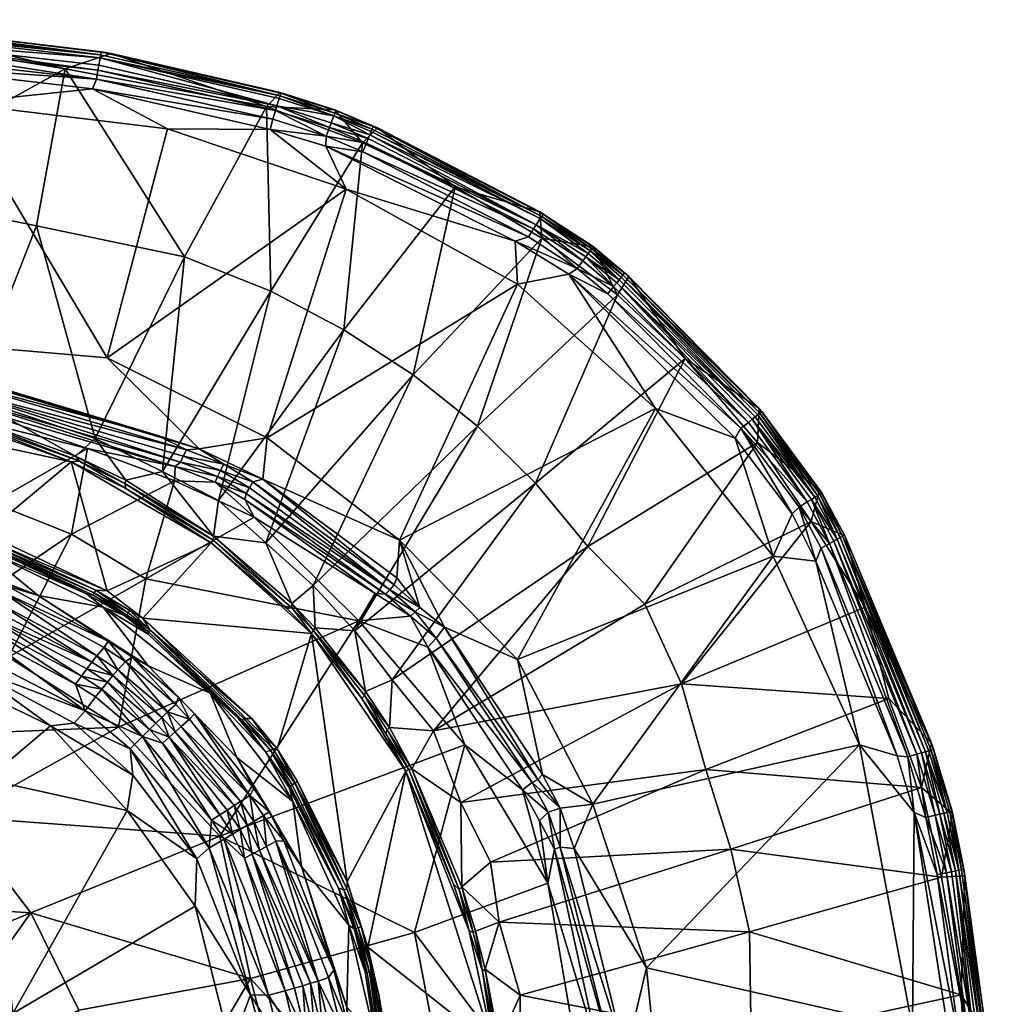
# Model space of a CAD drawing. Header units: centimetres. Extents: x 2653.7 to 2713.8, y -2167.7 to -2127.6.
# Tile 42 of 42: x 2700.5 to 2713.8, y -2141.1 to -2127.7. Entities that reach past the tile are written whole.
import ezdxf

# ---------------------------------------------------------------- set-up
doc = ezdxf.new("R2010")
doc.units = ezdxf.units.CM
doc.layers.get('0').update_dxf_attribs({"true_color": 0x5890e1})

msp = doc.modelspace()

# ---------------------------------------------------------------- meshes
at = {"color": 213, "true_color": 0xe158c7}
mesh = msp.add_polyface(dxfattribs=at)
corners = [(2699.604, -2128.854, -71.387), (2697.565, -2131.959, -72.297), (2701.668, -2132.313, -72.208), (2701.72, -2128.177, -71.825), (2701.098, -2128.386, -72.673), (2698.705, -2127.813, -71.817), (2698.571, -2127.81, -71.681), (2698.568, -2127.854, -71.554), (2701.578, -2128.199, -71.559), (2702.716, -2130.941, -77.742), (2701.505, -2133.405, -82.711), (2700.706, -2130.52, -78.072), (2699.795, -2132.842, -82.785), (2701.521, -2128.529, -71.294), (2701.542, -2128.404, -71.342), (2698.554, -2128.064, -71.342), (2699.484, -2132.705, -72.529), (2698.205, -2132.492, -72.534), (2698.193, -2132.591, -72.626), (2698.18, -2130.001, -77.709), (2697.935, -2127.868, -72.155), (2697.192, -2127.728, -71.679), (2697.653, -2132.51, -82.978), (2698.545, -2128.19, -71.296), (2701.586, -2128.157, -71.688), (2699.365, -2132.466, -72.397), (2702.343, -2133.359, -72.408), (2698.219, -2132.381, -72.456), (2698.601, -2132.811, -83.285), (2697.453, -2132.63, -83.286), (2699.466, -2132.801, -72.615), (2698.565, -2127.894, -71.487), (2698.558, -2127.998, -71.383), (2701.572, -2128.238, -71.491), (2697.186, -2127.861, -71.43), (2701.554, -2128.339, -71.384), (2698.648, -2128.327, -71.284), (2696.29, -2128.207, -71.285), (2702.484, -2129.2, -71.356), (2702.917, -2133.548, -72.406), (2699.505, -2132.599, -72.456), (2697.275, -2127.72, -71.808), (2701.467, -2128.657, -71.281), (2697.181, -2127.983, -71.341), (2697.176, -2128.11, -71.296), (2697.188, -2127.813, -71.486)]
mesh.append_faces([[corners[k] for k in face] for face in [(0, 1, 2), (3, 4, 5), (6, 7, 8), (9, 10, 11), (11, 10, 12), (13, 14, 15), (16, 17, 18), (19, 11, 12), (4, 19, 20), (7, 6, 21), (19, 12, 22), (15, 23, 13), (8, 24, 6), (1, 25, 26), (1, 27, 25), (12, 28, 22), (4, 9, 11), (4, 11, 19), (29, 22, 28), (18, 30, 16), (5, 4, 20), (31, 32, 33), (34, 32, 31), (35, 33, 32), (0, 36, 37), (0, 2, 38), (1, 39, 2), (13, 23, 36), (17, 16, 40), (5, 20, 41), (24, 3, 5), (0, 38, 42), (6, 5, 41), (5, 6, 24), (36, 42, 13), (42, 36, 0), (40, 27, 17), (43, 15, 32), (32, 15, 14), (44, 23, 15), (31, 33, 8), (45, 31, 7), (8, 7, 31), (14, 35, 32), (40, 25, 27)]], dxfattribs={"color": 213})
mesh = msp.add_polyface(dxfattribs=at)
corners = [(2701.521, -2128.529, -71.294), (2703.913, -2129.073, -71.292), (2703.951, -2128.952, -71.342), (2703.83, -2128.898, -72.427), (2701.098, -2128.386, -72.673), (2701.72, -2128.177, -71.825), (2701.542, -2128.404, -71.342), (2704.025, -2128.717, -71.695), (2704.014, -2128.708, -71.825), (2704.755, -2128.945, -71.835), (2701.572, -2128.238, -71.491), (2703.971, -2128.889, -71.385), (2704.001, -2128.792, -71.495), (2701.586, -2128.157, -71.688), (2701.578, -2128.199, -71.559), (2704.013, -2128.755, -71.564), (2704.755, -2128.989, -71.566), (2704.768, -2128.952, -71.697), (2704.742, -2129.025, -71.496), (2705.277, -2129.169, -71.699), (2701.554, -2128.339, -71.384), (2704.707, -2129.12, -71.386), (2704.641, -2129.302, -71.292), (2704.684, -2129.182, -71.342), (2701.467, -2128.657, -71.281), (2703.879, -2129.21, -71.278), (2705.134, -2129.391, -72.519), (2705.337, -2129.19, -71.837), (2705.23, -2129.283, -71.438), (2705.262, -2129.205, -71.568), (2705.185, -2129.395, -71.342), (2705.21, -2129.334, -71.387), (2702.484, -2129.2, -71.356), (2705.248, -2129.24, -71.498)]
mesh.append_faces([[corners[k] for k in face] for face in [(0, 1, 2), (3, 4, 5), (2, 6, 0), (7, 8, 5), (9, 8, 7), (10, 11, 12), (13, 14, 15), (16, 17, 7), (12, 11, 18), (19, 17, 16), (11, 10, 20), (21, 18, 11), (22, 23, 2), (24, 25, 1), (3, 9, 26), (9, 27, 26), (28, 18, 21), (16, 29, 19), (1, 0, 24), (15, 7, 13), (7, 15, 16), (30, 23, 22), (21, 31, 28), (5, 13, 7), (17, 19, 27), (32, 25, 24), (7, 17, 9), (27, 9, 17), (3, 8, 9), (3, 5, 8), (6, 2, 11), (11, 2, 23), (18, 16, 15), (29, 16, 18), (22, 1, 25), (2, 1, 22), (15, 14, 10), (18, 33, 29), (15, 12, 18), (10, 12, 15), (23, 30, 31), (23, 21, 11), (31, 21, 23), (11, 20, 6), (18, 28, 33)]], dxfattribs={"color": 213})
mesh = msp.add_polyface(dxfattribs=at)
corners = [(2702.417, -2133.854, -82.715), (2703.886, -2131.406, -77.751), (2703.176, -2134.247, -82.607), (2701.668, -2132.313, -72.208), (2704.912, -2130.021, -71.368), (2702.484, -2129.2, -71.356), (2703.84, -2133.395, -72.273), (2705.636, -2134.788, -72.31), (2707.237, -2131.309, -71.379), (2701.098, -2128.386, -72.673), (2703.83, -2128.898, -72.427), (2702.716, -2130.941, -77.742), (2705.134, -2129.391, -72.519), (2704.881, -2131.929, -77.758), (2706.389, -2129.988, -72.525), (2702.742, -2133.559, -72.457), (2703.25, -2133.755, -72.458), (2702.917, -2133.548, -72.406), (2703.821, -2134.821, -82.72), (2705.819, -2132.54, -77.766), (2705.337, -2129.19, -71.837), (2701.505, -2133.405, -82.711), (2703.205, -2133.84, -72.514), (2703.597, -2134.077, -72.513), (2703.645, -2133.994, -72.458), (2702.7, -2133.647, -72.516), (2703.661, -2134.474, -72.809), (2703.131, -2134.001, -72.663), (2702.58, -2133.98, -72.923), (2703.778, -2133.957, -72.412), (2703.536, -2134.236, -72.652), (2702.589, -2133.786, -72.671), (2703.164, -2133.92, -72.582), (2702.662, -2133.729, -72.586), (2701.918, -2133.971, -83.291), (2703.108, -2134.731, -83.292), (2707.204, -2130.727, -71.275), (2704.634, -2129.438, -71.276), (2703.879, -2129.21, -71.278), (2703.553, -2134.153, -72.578), (2704.641, -2129.302, -71.292), (2705.137, -2129.512, -71.292), (2705.185, -2129.395, -71.342), (2702.343, -2133.359, -72.408)]
mesh.append_faces([[corners[k] for k in face] for face in [(0, 1, 2), (3, 4, 5), (6, 7, 8), (9, 10, 11), (6, 8, 4), (1, 12, 13), (2, 1, 13), (10, 12, 1), (12, 14, 13), (0, 11, 1), (11, 10, 1), (15, 16, 17), (3, 6, 4), (18, 13, 19), (20, 14, 12), (0, 21, 11), (22, 23, 24), (25, 22, 16), (17, 6, 3), (2, 13, 18), (26, 27, 28), (29, 17, 16), (26, 30, 27), (27, 31, 28), (32, 33, 31), (34, 0, 35), (36, 37, 4), (4, 38, 5), (39, 32, 27), (31, 27, 32), (22, 25, 33), (24, 16, 22), (16, 24, 29), (27, 30, 39), (40, 41, 42), (41, 40, 37), (17, 43, 15), (33, 32, 22), (23, 22, 32), (29, 7, 6), (17, 29, 6), (4, 37, 38), (38, 37, 40), (32, 39, 23), (16, 15, 25)]], dxfattribs={"color": 213})
mesh = msp.add_polyface(dxfattribs=at)
corners = [(2705.636, -2134.788, -72.31), (2709.107, -2133.001, -71.397), (2707.237, -2131.309, -71.379), (2705.819, -2132.54, -77.766), (2707.568, -2130.687, -72.531), (2706.692, -2133.239, -77.772), (2706.389, -2129.988, -72.525), (2707.454, -2130.561, -71.344), (2705.185, -2129.395, -71.342), (2705.137, -2129.512, -71.292), (2705.277, -2129.169, -71.699), (2705.262, -2129.205, -71.568), (2707.564, -2130.39, -71.575), (2707.583, -2130.359, -71.708), (2707.385, -2130.668, -71.292), (2708.243, -2130.829, -71.577), (2708.047, -2131.096, -71.292), (2708.123, -2130.993, -71.345), (2707.49, -2130.505, -71.39), (2705.23, -2129.283, -71.438), (2705.21, -2129.334, -71.387), (2707.538, -2130.329, -71.847), (2705.337, -2129.19, -71.837), (2708.265, -2130.801, -71.711), (2708.162, -2130.939, -71.391), (2708.195, -2130.896, -71.444), (2708.593, -2131.456, -72.536), (2707.481, -2134.014, -77.778), (2704.881, -2131.929, -77.758), (2707.544, -2130.421, -71.503), (2704.634, -2129.438, -71.276), (2707.204, -2130.727, -71.275), (2708.54, -2131.344, -71.346), (2708.264, -2130.804, -71.85), (2704.912, -2130.021, -71.368), (2707.934, -2131.176, -71.274), (2708.222, -2130.859, -71.505), (2705.248, -2129.24, -71.498), (2708.46, -2131.443, -71.292)]
mesh.append_faces([[corners[k] for k in face] for face in [(0, 1, 2), (3, 4, 5), (6, 4, 3), (7, 8, 9), (10, 11, 12), (12, 13, 10), (9, 14, 7), (13, 12, 15), (16, 17, 7), (18, 19, 20), (21, 6, 22), (15, 23, 13), (4, 6, 21), (24, 25, 18), (5, 26, 27), (4, 26, 5), (28, 6, 3), (19, 18, 29), (29, 18, 25), (30, 31, 14), (14, 9, 30), (32, 17, 16), (33, 4, 21), (26, 4, 33), (22, 10, 13), (13, 21, 22), (33, 21, 13), (13, 23, 33), (31, 34, 2), (2, 1, 35), (16, 14, 31), (7, 14, 16), (18, 7, 17), (8, 7, 18), (36, 15, 12), (12, 11, 37), (35, 38, 16), (37, 29, 12), (12, 29, 36), (31, 35, 16), (35, 31, 2), (18, 20, 8), (17, 24, 18), (29, 37, 19), (25, 36, 29)]], dxfattribs={"color": 213})
mesh = msp.add_polyface(dxfattribs=at)
corners = [(2708.593, -2131.456, -72.536), (2709.511, -2132.32, -72.541), (2707.481, -2134.014, -77.778), (2708.582, -2131.292, -71.392), (2710.42, -2133.146, -71.397), (2710.463, -2133.112, -71.451), (2710.369, -2133.187, -71.35), (2708.54, -2131.344, -71.346), (2708.46, -2131.443, -71.292), (2707.934, -2131.176, -71.274), (2710.192, -2133.4, -71.277), (2710.269, -2133.267, -71.295), (2710.552, -2133.039, -71.722), (2708.689, -2131.159, -71.713), (2708.667, -2131.186, -71.579), (2710.517, -2132.997, -71.862), (2711.368, -2134.142, -71.726), (2711.271, -2134.204, -71.454), (2708.644, -2131.215, -71.507), (2708.616, -2131.25, -71.445), (2708.265, -2130.801, -71.711), (2708.243, -2130.829, -71.577), (2708.747, -2131.207, -71.853), (2710.495, -2133.459, -72.546), (2708.189, -2134.872, -77.782), (2710.962, -2134.43, -71.279), (2708.222, -2130.859, -71.505), (2708.195, -2130.896, -71.444), (2708.162, -2130.939, -71.391), (2711.335, -2134.102, -71.867), (2708.264, -2130.804, -71.85), (2710.526, -2133.061, -71.586), (2710.498, -2133.083, -71.513), (2711.309, -2134.179, -71.517), (2711.169, -2134.268, -71.352), (2709.107, -2133.001, -71.397), (2711.34, -2134.16, -71.59), (2708.047, -2131.096, -71.292), (2708.123, -2130.993, -71.345)]
mesh.append_faces([[corners[k] for k in face] for face in [(0, 1, 2), (3, 4, 5), (6, 7, 8), (9, 10, 11), (12, 13, 14), (13, 12, 15), (15, 12, 16), (17, 5, 4), (18, 19, 5), (13, 20, 21), (22, 15, 1), (1, 23, 24), (11, 10, 25), (11, 8, 9), (21, 14, 13), (19, 18, 26), (19, 27, 28), (15, 23, 1), (29, 23, 15), (0, 30, 22), (0, 22, 1), (31, 32, 33), (18, 32, 31), (34, 6, 11), (8, 11, 6), (10, 9, 35), (15, 22, 13), (20, 13, 22), (22, 30, 20), (14, 31, 12), (12, 31, 36), (14, 21, 26), (7, 3, 28), (3, 7, 6), (37, 8, 7), (4, 6, 34), (6, 4, 3), (28, 38, 7), (31, 14, 18), (26, 18, 14), (5, 19, 3), (28, 3, 19), (5, 32, 18), (32, 5, 17), (26, 27, 19)]], dxfattribs={"color": 213})
mesh = msp.add_polyface(dxfattribs=at)
corners = [(2698.559, -2135.445, -76.266), (2700.109, -2134.278, -74.436), (2698.159, -2133.747, -74.404), (2700.012, -2134.696, -83.345), (2698.144, -2133.069, -83.345), (2701.18, -2133.725, -83.34), (2699.484, -2132.705, -72.529), (2699.466, -2132.801, -72.615), (2702.662, -2133.729, -72.586), (2699.414, -2133.043, -72.977), (2701.402, -2133.542, -72.943), (2699.505, -2132.599, -72.456), (2702.742, -2133.559, -72.457), (2702.343, -2133.359, -72.408), (2699.582, -2133.147, -83.339), (2699.595, -2133.101, -83.32), (2699.627, -2133.067, -83.289), (2701.238, -2133.647, -83.29), (2701.29, -2133.713, -83.321), (2701.181, -2134.707, -74.45), (2702.58, -2133.98, -72.923), (2699.569, -2132.912, -72.716), (2702.589, -2133.786, -72.671), (2701.908, -2134.015, -83.322), (2698.556, -2132.844, -83.319), (2699.071, -2134.468, -83.322), (2699.539, -2134.6, -83.322), (2699.527, -2134.64, -83.293), (2699.795, -2132.842, -82.785), (2698.601, -2132.811, -83.285), (2701.922, -2134.084, -83.34), (2703.08, -2134.823, -83.34), (2698.198, -2132.686, -72.736), (2699.517, -2134.672, -83.253), (2699.049, -2134.567, -83.206), (2699.061, -2134.509, -83.293), (2701.505, -2133.405, -82.711), (2702.417, -2133.854, -82.715), (2701.918, -2133.971, -83.291), (2698.619, -2132.908, -83.339), (2702.7, -2133.647, -72.516), (2698.193, -2132.591, -72.626), (2702.917, -2133.548, -72.406), (2697.565, -2131.959, -72.297), (2699.09, -2134.426, -83.34), (2699.365, -2132.466, -72.397)]
mesh.append_faces([[corners[k] for k in face] for face in [(0, 1, 2), (3, 4, 5), (6, 7, 8), (9, 1, 10), (11, 12, 13), (5, 14, 15), (9, 2, 1), (16, 17, 18), (19, 20, 10), (21, 10, 22), (1, 19, 10), (23, 18, 17), (24, 15, 14), (22, 8, 7), (25, 26, 27), (22, 10, 20), (12, 11, 6), (28, 17, 16), (28, 16, 29), (30, 31, 5), (18, 23, 30), (32, 9, 21), (9, 10, 21), (33, 34, 35), (36, 37, 38), (4, 14, 5), (14, 39, 24), (8, 40, 6), (30, 5, 18), (15, 18, 5), (7, 21, 22), (21, 7, 41), (35, 27, 33), (15, 24, 29), (29, 16, 15), (18, 15, 16), (17, 38, 23), (42, 43, 13), (44, 3, 26), (26, 25, 44), (17, 36, 38), (28, 36, 17), (13, 45, 11), (27, 35, 25), (6, 40, 12)]], dxfattribs={"color": 213})
mesh = msp.add_polyface(dxfattribs=at)
corners = [(2712.277, -2136.935, -72.678), (2709.794, -2137.901, -77.786), (2709.461, -2136.737, -77.541), (2707.238, -2136.405, -72.286), (2708.259, -2138.369, -72.304), (2710.705, -2135.004, -71.385), (2704.464, -2135.402, -82.723), (2705.819, -2132.54, -77.766), (2706.692, -2133.239, -77.772), (2705.027, -2136.018, -82.725), (2707.481, -2134.014, -77.778), (2705.537, -2136.683, -82.726), (2710.495, -2133.459, -72.546), (2711.222, -2134.534, -72.55), (2708.965, -2135.657, -77.45), (2708.189, -2134.872, -77.782), (2706.096, -2137.373, -82.571), (2711.876, -2137.565, -71.379), (2710.269, -2133.267, -71.295), (2711.06, -2134.337, -71.298), (2711.169, -2134.268, -71.352), (2707.305, -2138.177, -72.617), (2706.02, -2136.239, -72.627), (2706.523, -2137.564, -72.961), (2706.465, -2138.348, -82.728), (2707.51, -2138.038, -72.458), (2706.244, -2135.968, -72.419), (2706.132, -2136.115, -72.505), (2711.955, -2135.698, -72.318), (2709.107, -2133.001, -71.397), (2707.434, -2138.075, -72.503), (2709.511, -2132.32, -72.541), (2707.576, -2137.968, -72.421), (2705.636, -2134.788, -72.31), (2705.845, -2135.76, -72.506), (2705.083, -2135.881, -73.039), (2710.962, -2134.43, -71.279), (2705.785, -2135.817, -72.562), (2710.192, -2133.4, -71.277), (2705.909, -2135.699, -72.459), (2705.498, -2137.332, -83.298), (2705.596, -2135.299, -72.419), (2711.225, -2134.233, -71.4), (2710.42, -2133.146, -71.397), (2705.563, -2135.395, -72.458), (2705.501, -2135.459, -72.507), (2711.271, -2134.204, -71.454), (2705.443, -2135.52, -72.564)]
mesh.append_faces([[corners[k] for k in face] for face in [(0, 1, 2), (3, 4, 5), (6, 7, 8), (9, 10, 11), (12, 13, 14), (15, 12, 14), (15, 14, 16), (4, 17, 5), (18, 19, 20), (21, 22, 23), (24, 16, 2), (9, 8, 10), (25, 26, 27), (2, 13, 28), (3, 5, 29), (27, 30, 25), (11, 10, 15), (10, 31, 15), (14, 13, 2), (16, 14, 2), (11, 15, 16), (3, 26, 32), (33, 3, 29), (34, 27, 26), (22, 35, 23), (36, 19, 18), (37, 35, 22), (26, 3, 33), (5, 38, 29), (33, 39, 26), (26, 39, 34), (40, 11, 16), (22, 21, 30), (30, 27, 22), (22, 27, 37), (5, 36, 38), (39, 33, 41), (20, 42, 43), (39, 44, 45), (45, 34, 39), (43, 42, 46), (34, 37, 27), (47, 37, 34), (26, 25, 32), (39, 41, 44)]], dxfattribs={"color": 213})
mesh = msp.add_polyface(dxfattribs=at)
corners = [(2703.194, -2138.804, -76.037), (2706.523, -2137.564, -72.961), (2705.083, -2135.881, -73.039), (2703.821, -2134.821, -82.72), (2705.819, -2132.54, -77.766), (2704.464, -2135.402, -82.723), (2705.123, -2136.934, -83.341), (2704.441, -2136.053, -83.34), (2704.461, -2136.009, -83.324), (2703.661, -2134.474, -72.809), (2702.193, -2135.31, -74.479), (2703.645, -2133.994, -72.458), (2703.597, -2134.077, -72.513), (2705.501, -2135.459, -72.507), (2705.159, -2136.895, -83.325), (2703.553, -2134.153, -72.578), (2705.443, -2135.52, -72.564), (2703.106, -2134.787, -83.323), (2704.172, -2135.704, -83.324), (2704.106, -2135.712, -83.341), (2705.469, -2137.362, -83.325), (2705.45, -2137.417, -83.34), (2706.692, -2133.239, -77.772), (2705.027, -2136.018, -82.725), (2705.302, -2135.512, -72.635), (2705.563, -2135.395, -72.458), (2703.63, -2137.208, -83.34), (2703.973, -2137.62, -83.34), (2703.916, -2137.618, -83.322), (2703.522, -2137.209, -83.293), (2703.778, -2133.957, -72.412), (2704.173, -2135.647, -83.296), (2703.108, -2134.731, -83.292), (2703.536, -2134.236, -72.652), (2705.845, -2135.76, -72.506), (2705.785, -2135.817, -72.562), (2705.721, -2137.922, -83.34), (2704.489, -2135.978, -83.297), (2705.172, -2136.843, -83.298), (2705.596, -2135.299, -72.419), (2705.636, -2134.788, -72.31), (2705.537, -2136.683, -82.726), (2705.498, -2137.332, -83.298), (2703.08, -2134.823, -83.34), (2703.882, -2137.643, -83.293)]
mesh.append_faces([[corners[k] for k in face] for face in [(0, 1, 2), (3, 4, 5), (6, 7, 8), (2, 9, 10), (11, 12, 13), (8, 14, 6), (15, 16, 13), (17, 18, 19), (14, 20, 21), (18, 8, 7), (5, 22, 23), (9, 2, 24), (13, 25, 11), (26, 27, 28), (29, 26, 28), (30, 11, 25), (3, 31, 32), (9, 24, 33), (34, 13, 16), (24, 2, 35), (7, 6, 36), (37, 23, 38), (5, 23, 37), (31, 5, 37), (3, 5, 31), (39, 40, 30), (38, 23, 41), (38, 41, 42), (16, 15, 33), (8, 18, 31), (32, 31, 18), (14, 38, 42), (38, 14, 8), (7, 43, 19), (7, 19, 18), (31, 37, 8), (8, 37, 38), (28, 44, 29), (21, 36, 6), (21, 6, 14), (33, 24, 16), (35, 16, 24), (42, 20, 14), (13, 12, 15), (25, 39, 30)]], dxfattribs={"color": 213})
mesh = msp.add_polyface(dxfattribs=at)
corners = [(2712.277, -2136.935, -72.678), (2709.461, -2136.737, -77.541), (2711.955, -2135.698, -72.318), (2712.884, -2137.626, -71.734), (2711.676, -2134.717, -71.727), (2711.647, -2134.734, -71.591), (2712.656, -2137.694, -71.36), (2712.72, -2137.675, -71.407), (2711.529, -2134.801, -71.401), (2711.368, -2134.142, -71.726), (2711.335, -2134.102, -71.867), (2710.517, -2132.997, -71.862), (2712.851, -2137.636, -71.598), (2711.471, -2134.833, -71.354), (2711.359, -2134.896, -71.299), (2712.532, -2137.73, -71.305), (2711.576, -2134.774, -71.456), (2711.271, -2134.204, -71.454), (2711.309, -2134.179, -71.517), (2710.498, -2133.083, -71.513), (2712.389, -2137.713, -71.287), (2711.68, -2134.726, -71.869), (2712.855, -2137.543, -71.88), (2711.222, -2134.534, -72.55), (2711.169, -2134.268, -71.352), (2711.06, -2134.337, -71.298), (2711.225, -2134.233, -71.4), (2711.287, -2135.071, -71.281), (2712.773, -2137.659, -71.462), (2712.817, -2137.646, -71.524), (2711.616, -2134.751, -71.518), (2711.34, -2134.16, -71.59), (2710.552, -2133.039, -71.722), (2710.495, -2133.459, -72.546), (2711.876, -2137.565, -71.379), (2710.705, -2135.004, -71.385), (2710.526, -2133.061, -71.586), (2710.962, -2134.43, -71.279)]
mesh.append_faces([[corners[k] for k in face] for face in [(0, 1, 2), (3, 4, 5), (6, 7, 8), (9, 10, 11), (5, 12, 3), (13, 14, 15), (16, 8, 7), (17, 18, 19), (20, 15, 14), (18, 17, 16), (5, 4, 9), (21, 10, 9), (2, 22, 0), (2, 23, 21), (2, 21, 22), (13, 24, 25), (26, 8, 16), (14, 27, 20), (28, 29, 30), (5, 30, 29), (30, 5, 31), (9, 31, 5), (31, 9, 32), (23, 33, 10), (21, 23, 10), (27, 34, 20), (4, 3, 22), (15, 6, 13), (9, 4, 21), (22, 21, 4), (35, 34, 27), (26, 24, 13), (25, 14, 13), (27, 14, 25), (31, 18, 30), (18, 31, 36), (7, 28, 16), (30, 16, 28), (16, 30, 18), (16, 17, 26), (13, 8, 26), (8, 13, 6), (29, 12, 5), (25, 37, 27), (35, 27, 37)]], dxfattribs={"color": 213})
mesh = msp.add_polyface(dxfattribs=at)
corners = [(2701.665, -2135.476, -83.346), (2701.18, -2133.725, -83.34), (2703.08, -2134.823, -83.34), (2700.012, -2134.696, -83.345), (2699.943, -2134.895, -82.891), (2701.611, -2135.695, -82.834), (2700.73, -2135.538, -79.651), (2700.124, -2135.604, -78.814), (2700.07, -2135.699, -78.729), (2699.568, -2135.492, -78.799), (2701.181, -2134.707, -74.45), (2699.649, -2135.745, -76.136), (2700.328, -2136.374, -76.322), (2700.208, -2135.473, -78.995), (2700.313, -2135.41, -79.195), (2701.68, -2136.158, -79.048), (2700.062, -2134.789, -83.322), (2699.129, -2134.913, -79.852), (2701.491, -2135.503, -83.293), (2701.475, -2135.532, -83.253), (2700.036, -2134.859, -83.253), (2702.193, -2135.31, -74.479), (2702.58, -2133.98, -72.923), (2699.78, -2135.183, -79.279), (2701.387, -2135.515, -83.206), (2699.695, -2135.258, -79.064), (2700.109, -2134.278, -74.436), (2701.512, -2135.467, -83.322), (2701.974, -2135.74, -83.322), (2701.95, -2135.775, -83.293), (2700.028, -2134.879, -83.209), (2701.932, -2135.803, -83.253), (2701.895, -2135.805, -83.209), (2699.539, -2134.6, -83.322), (2701.527, -2136.359, -78.647), (2699.617, -2135.394, -78.883), (2702.152, -2135.845, -83.341), (2702.222, -2136.062, -83.206), (2699.527, -2134.64, -83.293), (2700.047, -2134.828, -83.293), (2702.226, -2136.033, -83.253), (2702.246, -2136.006, -83.293), (2700.017, -2135.801, -78.667), (2699.52, -2135.596, -78.736)]
mesh.append_faces([[corners[k] for k in face] for face in [(0, 1, 2), (0, 3, 1), (4, 5, 6), (7, 8, 9), (10, 11, 12), (13, 14, 15), (16, 3, 0), (6, 15, 14), (4, 6, 17), (18, 19, 20), (10, 21, 22), (12, 21, 10), (6, 23, 17), (4, 24, 5), (13, 25, 23), (11, 10, 26), (27, 28, 29), (4, 30, 24), (31, 19, 18), (32, 5, 24), (16, 33, 3), (23, 14, 13), (6, 14, 23), (34, 7, 13), (13, 7, 35), (0, 27, 16), (27, 0, 36), (37, 5, 32), (38, 39, 20), (20, 39, 18), (32, 31, 40), (19, 31, 32), (41, 29, 28), (8, 42, 43), (29, 18, 27), (27, 18, 39), (24, 30, 20), (41, 28, 36), (36, 28, 27), (39, 16, 27), (33, 16, 39), (20, 19, 24), (32, 24, 19), (31, 29, 41), (18, 29, 31)]], dxfattribs={"color": 213})
mesh = msp.add_polyface(dxfattribs=at)
corners = [(2701.611, -2135.695, -82.834), (2703.064, -2136.866, -82.825), (2702.225, -2136.493, -79.424), (2705.083, -2135.881, -73.039), (2701.822, -2137.325, -76.146), (2703.194, -2138.804, -76.037), (2703.973, -2137.62, -83.34), (2702.152, -2135.845, -83.341), (2704.441, -2136.053, -83.34), (2702.193, -2135.31, -74.479), (2701.917, -2136.432, -78.798), (2702.598, -2137.017, -78.746), (2702.485, -2137.119, -78.564), (2703.428, -2137.736, -79.445), (2703.63, -2137.208, -83.34), (2703.522, -2137.209, -83.293), (2702.246, -2136.006, -83.293), (2702.851, -2137.143, -78.955), (2703.497, -2137.231, -83.253), (2702.226, -2136.033, -83.253), (2704.172, -2135.704, -83.324), (2703.106, -2134.787, -83.323), (2703.108, -2134.731, -83.292), (2701.908, -2134.015, -83.322), (2701.922, -2134.084, -83.34), (2703.445, -2137.205, -83.209), (2702.222, -2136.062, -83.206), (2701.665, -2135.476, -83.346), (2703.08, -2134.823, -83.34), (2703.661, -2134.474, -72.809), (2702.58, -2133.98, -72.923), (2702.004, -2136.374, -79.002), (2702.634, -2136.917, -78.954), (2703.817, -2137.659, -83.206), (2701.813, -2136.545, -78.617), (2702.407, -2137.193, -78.479), (2702.417, -2133.854, -82.715), (2703.176, -2134.247, -82.607), (2703.821, -2134.821, -82.72), (2702.591, -2137.387, -78.469), (2702.507, -2137.463, -78.406), (2702.24, -2137.356, -78.369), (2702.326, -2137.271, -78.416), (2702.786, -2137.218, -78.736), (2702.671, -2137.316, -78.554), (2701.918, -2133.971, -83.291), (2703.882, -2137.643, -83.293), (2704.106, -2135.712, -83.341), (2702.145, -2137.451, -78.341), (2702.418, -2137.544, -78.359)]
mesh.append_faces([[corners[k] for k in face] for face in [(0, 1, 2), (3, 4, 5), (6, 7, 8), (4, 3, 9), (10, 11, 12), (1, 13, 2), (14, 15, 16), (17, 2, 13), (18, 19, 16), (20, 21, 22), (22, 21, 23), (24, 23, 21), (25, 1, 26), (1, 0, 26), (7, 27, 28), (9, 29, 30), (31, 32, 11), (7, 28, 8), (33, 1, 25), (31, 2, 32), (14, 7, 6), (34, 12, 35), (22, 36, 37), (38, 22, 37), (19, 18, 25), (25, 18, 33), (35, 39, 40), (41, 42, 40), (39, 35, 12), (43, 44, 12), (16, 7, 14), (32, 17, 43), (32, 2, 17), (12, 44, 39), (12, 11, 43), (43, 11, 32), (40, 42, 35), (23, 45, 22), (18, 15, 46), (16, 15, 18), (21, 28, 24), (47, 28, 21), (48, 41, 49), (40, 49, 41), (25, 26, 19)]], dxfattribs={"color": 213})
mesh = msp.add_polyface(dxfattribs=at)
corners = [(2701.611, -2135.695, -82.834), (2702.225, -2136.493, -79.424), (2700.73, -2135.538, -79.651), (2701.459, -2136.443, -78.562), (2700.07, -2135.699, -78.729), (2700.124, -2135.604, -78.814), (2700.017, -2135.801, -78.667), (2701.39, -2136.533, -78.499), (2701.317, -2136.631, -78.452), (2701.68, -2136.158, -79.048), (2701.627, -2136.243, -78.828), (2700.208, -2135.473, -78.995), (2701.366, -2137.102, -78.393), (2699.338, -2136.06, -78.666), (2699.905, -2136.033, -78.594), (2701.219, -2137.271, -78.45), (2699.783, -2136.5, -78.65), (2701.67, -2136.714, -78.468), (2702.326, -2137.271, -78.416), (2702.24, -2137.356, -78.369), (2702.598, -2137.017, -78.746), (2701.917, -2136.432, -78.798), (2702.004, -2136.374, -79.002), (2700.899, -2137.309, -78.582), (2699.343, -2136.562, -78.824), (2701.593, -2136.808, -78.422), (2701.822, -2137.325, -76.146), (2700.328, -2136.374, -76.322), (2698.378, -2137.472, -77.863), (2702.193, -2135.31, -74.479), (2702.407, -2137.193, -78.479), (2701.742, -2136.626, -78.532), (2701.813, -2136.545, -78.617), (2702.485, -2137.119, -78.564), (2701.527, -2136.359, -78.647), (2701.238, -2136.74, -78.424), (2699.962, -2135.91, -78.621), (2701.51, -2136.914, -78.394), (2702.145, -2137.451, -78.341), (2702.246, -2136.006, -83.293), (2702.226, -2136.033, -83.253), (2701.932, -2135.803, -83.253), (2702.222, -2136.062, -83.206), (2701.895, -2135.805, -83.209)]
mesh.append_faces([[corners[k] for k in face] for face in [(0, 1, 2), (3, 4, 5), (6, 7, 8), (9, 10, 11), (12, 13, 14), (12, 15, 16), (17, 18, 19), (20, 21, 22), (23, 24, 16), (19, 25, 17), (26, 27, 28), (29, 27, 26), (3, 7, 6), (30, 31, 32), (33, 32, 21), (11, 10, 34), (35, 14, 36), (12, 37, 38), (14, 35, 12), (2, 1, 9), (16, 13, 12), (39, 40, 41), (32, 34, 10), (34, 32, 31), (38, 37, 25), (36, 8, 35), (18, 17, 31), (7, 3, 31), (22, 9, 1), (9, 22, 21), (8, 36, 6), (5, 34, 3), (31, 3, 34), (10, 21, 32), (21, 10, 9), (23, 16, 15), (6, 4, 3), (31, 30, 18), (31, 17, 7), (8, 7, 17), (17, 25, 8), (35, 8, 25), (40, 42, 43), (25, 37, 35), (12, 35, 37)]], dxfattribs={"color": 213})
mesh = msp.add_polyface(dxfattribs=at)
corners = [(2704.185, -2138.335, -82.822), (2704.304, -2139.216, -79.45), (2703.428, -2137.736, -79.445), (2704.947, -2140.012, -82.825), (2704.926, -2139.421, -83.34), (2703.973, -2137.62, -83.34), (2704.441, -2136.053, -83.34), (2704.208, -2140.868, -78.393), (2703.53, -2139.105, -78.338), (2703.635, -2139.049, -78.385), (2705.721, -2137.922, -83.34), (2704.529, -2140.772, -78.589), (2703.827, -2138.946, -78.534), (2703.958, -2138.874, -78.715), (2705.838, -2140.115, -74.542), (2706.523, -2137.564, -72.961), (2703.194, -2138.804, -76.037), (2704.213, -2138.086, -83.322), (2704.918, -2139.519, -83.322), (2704.879, -2139.534, -83.293), (2704.743, -2140.623, -78.983), (2704.064, -2138.867, -78.92), (2703.869, -2138.474, -78.926), (2704.141, -2138.155, -83.209), (2704.806, -2139.513, -83.206), (2703.817, -2137.659, -83.206), (2705.113, -2140.036, -83.322), (2705.206, -2140.312, -83.341), (2703.734, -2138.997, -78.449), (2704.428, -2140.803, -78.504), (2704.149, -2138.125, -83.253), (2703.882, -2137.643, -83.293), (2704.177, -2138.108, -83.293), (2703.788, -2138.526, -78.708), (2705.041, -2140.059, -83.253), (2703.659, -2138.604, -78.528), (2705.02, -2140.063, -83.209), (2705.45, -2137.417, -83.34), (2705.469, -2137.362, -83.325), (2705.76, -2137.902, -83.325), (2703.604, -2138.251, -78.71), (2703.916, -2137.618, -83.322), (2704.252, -2138.062, -83.34), (2705.073, -2140.049, -83.293), (2705.498, -2137.332, -83.298), (2705.802, -2137.892, -83.298)]
mesh.append_faces([[corners[k] for k in face] for face in [(0, 1, 2), (0, 3, 1), (4, 5, 6), (7, 8, 9), (10, 4, 6), (11, 12, 13), (14, 15, 16), (17, 18, 19), (20, 21, 1), (2, 1, 22), (0, 23, 24), (23, 0, 25), (19, 18, 26), (10, 27, 4), (13, 21, 20), (9, 28, 29), (30, 25, 31), (19, 32, 17), (3, 0, 24), (17, 32, 31), (33, 22, 21), (21, 22, 1), (24, 19, 34), (30, 19, 24), (21, 13, 33), (33, 13, 12), (12, 35, 33), (3, 24, 36), (37, 38, 39), (22, 33, 40), (17, 41, 5), (4, 42, 5), (28, 12, 11), (35, 12, 28), (24, 23, 30), (25, 30, 23), (5, 42, 17), (18, 17, 42), (26, 43, 19), (31, 41, 17), (42, 4, 18), (26, 18, 4), (31, 32, 30), (19, 30, 32), (38, 44, 45)]], dxfattribs={"color": 213})
mesh = msp.add_polyface(dxfattribs=at)
corners = [(2708.259, -2138.369, -72.304), (2708.986, -2140.595, -72.287), (2711.876, -2137.565, -71.379), (2706.465, -2138.348, -82.728), (2709.461, -2136.737, -77.541), (2709.794, -2137.901, -77.786), (2706.868, -2139.156, -82.617), (2706.581, -2140.09, -83.34), (2705.721, -2137.922, -83.34), (2706.365, -2139.457, -83.341), (2710.13, -2138.982, -77.786), (2712.717, -2138.145, -72.558), (2705.838, -2140.115, -74.542), (2707.647, -2139.443, -72.751), (2706.523, -2137.564, -72.961), (2707.305, -2138.177, -72.617), (2705.802, -2137.892, -83.298), (2705.76, -2137.902, -83.325), (2705.469, -2137.362, -83.325), (2706.446, -2139.531, -83.325), (2708.005, -2138.973, -72.421), (2707.813, -2138.955, -72.502), (2708.701, -2141.795, -72.419), (2712.597, -2141.414, -71.399), (2706.633, -2140.114, -83.325), (2706.986, -2139.972, -82.806), (2710.386, -2140.103, -77.784), (2707.434, -2138.075, -72.503), (2707.652, -2138.479, -72.502), (2707.817, -2138.427, -72.423), (2707.533, -2138.596, -72.612), (2706.479, -2139.494, -83.297), (2706.096, -2137.373, -82.571), (2707.739, -2138.983, -72.554), (2706.908, -2141.662, -83.34), (2705.498, -2137.332, -83.298), (2707.51, -2138.038, -72.458), (2707.576, -2137.968, -72.421), (2707.238, -2136.405, -72.286), (2708.519, -2141.789, -72.503), (2706.668, -2140.096, -83.3), (2705.45, -2137.417, -83.34)]
mesh.append_faces([[corners[k] for k in face] for face in [(0, 1, 2), (3, 4, 5), (6, 3, 5), (7, 8, 9), (6, 5, 10), (5, 11, 10), (12, 13, 14), (13, 15, 14), (16, 17, 18), (19, 17, 16), (20, 21, 22), (1, 23, 2), (19, 24, 7), (25, 6, 10), (25, 10, 26), (27, 28, 29), (13, 30, 15), (25, 31, 6), (31, 3, 6), (31, 16, 3), (16, 32, 3), (21, 29, 28), (13, 33, 30), (8, 7, 34), (16, 35, 32), (29, 36, 27), (37, 0, 38), (28, 27, 15), (28, 33, 21), (39, 21, 33), (24, 19, 31), (16, 31, 19), (15, 30, 28), (33, 28, 30), (1, 0, 20), (29, 21, 20), (25, 40, 31), (29, 0, 37), (0, 29, 20), (7, 9, 19), (17, 19, 9), (31, 40, 24), (29, 37, 36), (9, 8, 17), (17, 8, 41)]], dxfattribs={"color": 213})
mesh = msp.add_polyface(dxfattribs=at)
corners = [(2698.483, -2138.937, -80.27), (2697.366, -2137.448, -80.012), (2698.581, -2136.832, -79.263), (2701.936, -2138.458, -78.567), (2702.861, -2139.754, -78.516), (2700.385, -2141.212, -80.099), (2701.173, -2144.631, -80.197), (2701.084, -2147.57, -80.35), (2696.884, -2147.76, -81.96), (2701.907, -2145.78, -79.905), (2702.509, -2145.302, -79.574), (2697.456, -2139.641, -79.223), (2699.636, -2138.542, -77.911), (2698.378, -2137.472, -77.863), (2703.194, -2138.804, -76.037), (2701.822, -2137.325, -76.146), (2697.177, -2144.906, -81.843), (2699.555, -2147.649, -79.275), (2698.764, -2142.466, -79.35), (2693.236, -2144.149, -81.189), (2703.611, -2140.736, -76.436), (2701.28, -2141.167, -77.975), (2700.032, -2138.037, -79.287), (2696.871, -2142.64, -81.739), (2695.525, -2140.398, -81.673), (2698.554, -2140.697, -79.146), (2700.632, -2139.848, -77.951), (2703.343, -2141.677, -78.649), (2702.145, -2137.451, -78.341), (2701.98, -2137.62, -78.339), (2701.366, -2137.102, -78.393), (2701.802, -2146.259, -79.977), (2696.375, -2138.686, -79.18), (2696.93, -2136.666, -77.807), (2701.219, -2137.271, -78.45), (2702.165, -2145.966, -79.801), (2702.32, -2146.373, -79.826), (2702.052, -2146.815, -79.889), (2702.013, -2137.977, -78.381), (2700.899, -2137.309, -78.582), (2699.343, -2136.562, -78.824), (2701.593, -2136.808, -78.422), (2702.24, -2137.356, -78.369), (2701.807, -2147.575, -79.997)]
mesh.append_faces([[corners[k] for k in face] for face in [(0, 1, 2), (3, 4, 5), (6, 7, 8), (9, 6, 10), (11, 12, 13), (14, 15, 12), (8, 16, 6), (17, 18, 19), (17, 20, 21), (0, 22, 5), (5, 23, 24), (2, 22, 0), (11, 25, 26), (17, 21, 18), (13, 12, 15), (23, 5, 6), (6, 5, 27), (5, 4, 27), (18, 21, 26), (26, 21, 20), (24, 1, 0), (24, 0, 5), (28, 29, 30), (6, 9, 31), (6, 16, 23), (32, 13, 33), (26, 25, 18), (26, 12, 11), (12, 26, 14), (22, 3, 5), (34, 30, 29), (13, 32, 11), (35, 36, 37), (29, 38, 34), (7, 6, 31), (39, 3, 22), (39, 22, 40), (41, 42, 28), (38, 3, 39), (38, 39, 34), (35, 37, 31), (43, 7, 31), (9, 35, 31), (35, 9, 10), (43, 31, 37)]], dxfattribs={"color": 213})
mesh = msp.add_polyface(dxfattribs=at)
corners = [(2703.195, -2138.517, -78.333), (2702.418, -2137.544, -78.359), (2702.507, -2137.463, -78.406), (2703.295, -2138.451, -78.38), (2702.671, -2137.316, -78.554), (2702.786, -2137.218, -78.736), (2703.604, -2138.251, -78.71), (2703.052, -2138.963, -78.298), (2701.98, -2137.62, -78.339), (2702.145, -2137.451, -78.341), (2703.478, -2138.333, -78.529), (2703.083, -2138.589, -78.304), (2703.611, -2140.736, -76.436), (2703.194, -2138.804, -76.037), (2700.632, -2139.848, -77.951), (2703.064, -2136.866, -82.825), (2704.185, -2138.335, -82.822), (2703.428, -2137.736, -79.445), (2703.857, -2140.966, -78.357), (2703.255, -2138.844, -78.302), (2703.659, -2138.157, -78.915), (2702.851, -2137.143, -78.955), (2703.389, -2138.39, -78.444), (2702.591, -2137.387, -78.469), (2703.817, -2137.659, -83.206), (2703.61, -2140.958, -78.41), (2702.882, -2139.114, -78.351), (2702.013, -2137.977, -78.381), (2703.882, -2137.643, -83.293), (2703.497, -2137.231, -83.253), (2704.082, -2140.904, -78.363), (2703.53, -2139.105, -78.338), (2703.734, -2138.997, -78.449), (2703.568, -2138.658, -78.442), (2703.659, -2138.604, -78.528), (2703.635, -2139.049, -78.385), (2702.861, -2139.754, -78.516), (2701.936, -2138.458, -78.567), (2703.869, -2138.474, -78.926), (2703.788, -2138.526, -78.708), (2703.472, -2138.715, -78.379), (2703.369, -2138.776, -78.331)]
mesh.append_faces([[corners[k] for k in face] for face in [(0, 1, 2), (2, 3, 0), (4, 5, 6), (7, 8, 9), (6, 10, 4), (9, 11, 7), (12, 13, 14), (15, 16, 17), (18, 7, 19), (20, 21, 17), (21, 20, 6), (10, 22, 23), (24, 16, 15), (25, 26, 7), (8, 7, 26), (6, 5, 21), (26, 27, 8), (28, 24, 29), (2, 23, 22), (30, 19, 31), (1, 0, 11), (32, 33, 34), (22, 3, 2), (33, 32, 35), (11, 9, 1), (36, 37, 26), (6, 20, 38), (17, 38, 20), (37, 27, 26), (6, 39, 34), (35, 40, 33), (40, 35, 31), (34, 10, 6), (10, 34, 33), (22, 33, 40), (33, 22, 10), (31, 41, 40), (41, 31, 19), (23, 4, 10), (40, 3, 22), (3, 40, 41), (11, 0, 41), (41, 0, 3), (41, 19, 11), (7, 11, 19)]], dxfattribs={"color": 213})
mesh = msp.add_polyface(dxfattribs=at)
corners = [(2713.293, -2139.255, -71.736), (2713.26, -2139.262, -71.6), (2713.573, -2141.595, -71.601), (2713.137, -2138.467, -71.735), (2712.884, -2137.626, -71.734), (2712.851, -2137.636, -71.598), (2712.277, -2136.935, -72.678), (2712.717, -2138.145, -72.558), (2709.794, -2137.901, -77.786), (2712.72, -2137.675, -71.407), (2712.656, -2137.694, -71.36), (2712.905, -2138.522, -71.361), (2713.104, -2138.475, -71.599), (2712.97, -2138.507, -71.408), (2713.024, -2138.494, -71.463), (2712.773, -2137.659, -71.462), (2713.239, -2141.625, -71.311), (2712.932, -2139.325, -71.308), (2712.621, -2138.482, -71.289), (2710.13, -2138.982, -77.786), (2712.991, -2139.362, -72.56), (2712.855, -2137.543, -71.88), (2713.179, -2139.278, -71.464), (2710.386, -2140.103, -77.784), (2712.779, -2138.552, -71.307), (2712.532, -2137.73, -71.305), (2713.14, -2138.502, -71.877), (2713.305, -2139.343, -71.878), (2713.257, -2140.96, -72.474), (2713.069, -2138.483, -71.525), (2712.817, -2137.646, -71.524), (2713.125, -2139.288, -71.409), (2713.059, -2139.301, -71.362), (2712.597, -2141.414, -71.399), (2711.876, -2137.565, -71.379), (2713.224, -2139.269, -71.526), (2712.389, -2137.713, -71.287), (2713.536, -2141.598, -71.528)]
mesh.append_faces([[corners[k] for k in face] for face in [(0, 1, 2), (3, 4, 5), (6, 7, 8), (9, 10, 11), (5, 12, 3), (13, 14, 15), (16, 17, 18), (1, 0, 3), (19, 7, 20), (21, 7, 6), (22, 14, 13), (3, 12, 1), (23, 19, 20), (24, 11, 10), (18, 24, 25), (4, 3, 26), (26, 3, 0), (27, 20, 26), (28, 20, 27), (29, 30, 15), (13, 31, 22), (32, 11, 24), (21, 26, 7), (26, 20, 7), (33, 18, 34), (0, 27, 26), (26, 21, 4), (10, 25, 24), (2, 1, 35), (35, 1, 12), (12, 29, 35), (29, 12, 5), (17, 24, 18), (24, 17, 32), (25, 36, 18), (36, 34, 18), (11, 13, 9), (31, 13, 11), (14, 22, 35), (37, 35, 22), (15, 9, 13), (11, 32, 31), (5, 30, 29), (15, 14, 29), (35, 29, 14)]], dxfattribs={"color": 213})
mesh = msp.add_polyface(dxfattribs=at)
corners = [(2705.721, -2137.922, -83.34), (2706.908, -2141.662, -83.34), (2705.206, -2140.312, -83.341), (2705.872, -2145.199, -83.345), (2708.332, -2143.445, -72.806), (2707.647, -2139.443, -72.751), (2705.838, -2140.115, -74.542), (2707.276, -2141.969, -82.944), (2710.406, -2141.576, -78.055), (2707.859, -2145.586, -82.337), (2706.583, -2144.013, -74.555), (2705.354, -2140.966, -83.34), (2705.719, -2143.146, -83.34), (2707.273, -2140.962, -82.726), (2706.986, -2139.972, -82.806), (2710.386, -2140.103, -77.784), (2708.519, -2141.789, -72.503), (2708.701, -2141.795, -72.419), (2707.813, -2138.955, -72.502), (2705.623, -2143.018, -83.293), (2705.763, -2144.143, -83.323), (2705.72, -2144.146, -83.293), (2708.607, -2143.079, -72.556), (2708.859, -2143.057, -72.42), (2708.345, -2141.771, -72.619), (2706.952, -2141.655, -83.325), (2707.157, -2143.48, -83.325), (2706.763, -2140.638, -83.325), (2707.739, -2138.983, -72.554), (2707.188, -2144.666, -83.34), (2709.247, -2143.239, -72.314), (2712.597, -2141.414, -71.399), (2708.986, -2140.595, -72.287), (2707.194, -2143.5, -83.297), (2708.846, -2144.162, -72.457), (2708.681, -2144.171, -72.557), (2706.987, -2141.608, -83.298), (2706.581, -2140.09, -83.34), (2706.798, -2140.611, -83.298), (2706.633, -2140.114, -83.325), (2708.005, -2138.973, -72.421), (2708.929, -2144.072, -72.42), (2706.668, -2140.096, -83.3), (2705.685, -2144.111, -83.254)]
mesh.append_faces([[corners[k] for k in face] for face in [(0, 1, 2), (3, 2, 1), (4, 5, 6), (7, 8, 9), (4, 6, 10), (11, 3, 12), (13, 14, 15), (16, 17, 18), (19, 20, 21), (16, 22, 23), (5, 4, 24), (1, 25, 26), (27, 25, 1), (13, 15, 8), (5, 24, 28), (26, 29, 1), (30, 31, 32), (23, 17, 16), (33, 7, 9), (24, 4, 22), (34, 23, 22), (22, 4, 35), (36, 7, 33), (7, 13, 8), (1, 37, 27), (13, 7, 36), (38, 13, 36), (20, 19, 12), (14, 13, 38), (39, 27, 37), (30, 32, 17), (32, 40, 17), (28, 24, 16), (22, 16, 24), (23, 30, 17), (23, 34, 41), (30, 23, 41), (14, 38, 42), (33, 26, 25), (25, 27, 38), (42, 38, 27), (27, 39, 42), (19, 21, 43), (38, 36, 25), (25, 36, 33)]], dxfattribs={"color": 213})
mesh = msp.add_polyface(dxfattribs=at)
corners = [(2710.386, -2140.103, -77.784), (2712.991, -2139.362, -72.56), (2713.257, -2140.96, -72.474), (2712.924, -2145.378, -71.38), (2712.597, -2141.414, -71.399), (2709.247, -2143.239, -72.314), (2713.368, -2141.614, -71.365), (2713.059, -2139.301, -71.362), (2712.932, -2139.325, -71.308), (2713.342, -2142.994, -71.312), (2713.239, -2141.625, -71.311), (2713.104, -2141.61, -71.295), (2713.573, -2141.595, -71.601), (2713.608, -2141.592, -71.737), (2713.293, -2139.255, -71.736), (2710.406, -2141.576, -78.055), (2713.492, -2145.37, -72.482), (2713.435, -2141.607, -71.411), (2713.49, -2141.603, -71.466), (2713.179, -2139.278, -71.464), (2713.678, -2142.975, -71.601), (2713.472, -2142.987, -71.365), (2713.539, -2142.983, -71.412), (2713.125, -2139.288, -71.409), (2713.536, -2141.598, -71.528), (2713.641, -2142.977, -71.528), (2713.594, -2142.979, -71.466), (2713.281, -2144.426, -71.297), (2712.621, -2138.482, -71.289), (2713.599, -2141.522, -71.872), (2713.305, -2139.343, -71.878), (2713.705, -2142.994, -71.879), (2713.509, -2145.424, -71.335), (2713.713, -2142.973, -71.738), (2713.224, -2139.269, -71.526), (2713.775, -2144.33, -71.733), (2713.705, -2144.333, -71.533), (2713.741, -2144.332, -71.605), (2713.604, -2144.337, -71.415)]
mesh.append_faces([[corners[k] for k in face] for face in [(0, 1, 2), (3, 4, 5), (6, 7, 8), (9, 10, 11), (12, 13, 14), (15, 2, 16), (17, 18, 19), (13, 12, 20), (21, 22, 17), (10, 9, 21), (19, 23, 17), (2, 15, 0), (24, 25, 20), (26, 18, 17), (11, 27, 9), (28, 11, 10), (29, 2, 30), (31, 16, 2), (9, 32, 21), (29, 31, 2), (33, 31, 29), (20, 33, 13), (8, 10, 6), (21, 6, 10), (30, 14, 13), (13, 29, 30), (29, 13, 33), (17, 22, 26), (4, 11, 28), (4, 27, 11), (4, 3, 27), (34, 24, 12), (20, 12, 24), (17, 6, 21), (7, 6, 17), (31, 33, 35), (36, 25, 26), (18, 26, 25), (37, 20, 25), (33, 20, 37), (17, 23, 7), (21, 38, 22), (26, 22, 38), (19, 18, 24), (25, 24, 18)]], dxfattribs={"color": 213})
mesh = msp.add_polyface(dxfattribs=at)
corners = [(2704.947, -2140.012, -82.825), (2705.307, -2141.562, -82.815), (2704.918, -2141.129, -79.497), (2704.304, -2139.216, -79.45), (2703.958, -2138.874, -78.715), (2704.671, -2140.726, -78.769), (2704.529, -2140.772, -78.589), (2703.255, -2138.844, -78.302), (2704.082, -2140.904, -78.363), (2703.857, -2140.966, -78.357), (2704.428, -2140.803, -78.504), (2704.323, -2140.835, -78.44), (2703.635, -2139.049, -78.385), (2705.838, -2140.115, -74.542), (2703.194, -2138.804, -76.037), (2703.611, -2140.736, -76.436), (2704.841, -2141.417, -78.795), (2704.743, -2140.623, -78.983), (2703.052, -2138.963, -78.298), (2703.61, -2140.958, -78.41), (2704.697, -2141.454, -78.615), (2704.487, -2141.505, -78.466), (2705.073, -2140.049, -83.293), (2705.041, -2140.059, -83.253), (2704.879, -2139.534, -83.293), (2704.927, -2141.357, -78.998), (2705.17, -2140.647, -83.206), (2705.227, -2140.65, -83.293), (2705.195, -2140.658, -83.253), (2703.343, -2141.677, -78.649), (2702.861, -2139.754, -78.516), (2703.53, -2139.105, -78.338), (2704.208, -2140.868, -78.393), (2705.02, -2140.063, -83.209), (2702.882, -2139.114, -78.351), (2704.926, -2139.421, -83.34), (2705.206, -2140.312, -83.341), (2705.113, -2140.036, -83.322), (2705.267, -2140.639, -83.322), (2704.371, -2141.531, -78.419), (2704.595, -2141.479, -78.53), (2703.734, -2138.997, -78.449), (2703.791, -2141.622, -78.432), (2704.014, -2141.607, -78.383), (2704.242, -2141.559, -78.389), (2704.806, -2139.513, -83.206), (2705.354, -2140.966, -83.34)]
mesh.append_faces([[corners[k] for k in face] for face in [(0, 1, 2), (0, 2, 3), (4, 5, 6), (7, 8, 9), (10, 11, 12), (13, 14, 15), (6, 5, 16), (17, 3, 2), (18, 9, 19), (16, 20, 6), (21, 11, 10), (22, 23, 24), (25, 16, 5), (1, 0, 26), (27, 28, 23), (29, 30, 19), (17, 5, 4), (5, 17, 25), (31, 32, 8), (26, 0, 33), (23, 22, 27), (25, 17, 2), (30, 34, 19), (35, 36, 37), (38, 37, 36), (8, 32, 39), (11, 21, 39), (6, 20, 40), (6, 10, 41), (40, 10, 6), (29, 19, 42), (43, 42, 19), (12, 11, 32), (39, 32, 11), (10, 40, 21), (39, 44, 8), (9, 8, 44), (22, 37, 38), (23, 33, 45), (26, 33, 23), (36, 46, 38), (23, 28, 26), (38, 27, 22), (44, 43, 9), (19, 9, 43)]], dxfattribs={"color": 213})
mesh = msp.add_polyface(dxfattribs=at)
corners = [(2705.307, -2141.562, -82.815), (2705.378, -2144.095, -80.283), (2704.918, -2141.129, -79.497), (2701.173, -2144.631, -80.197), (2703.343, -2141.677, -78.649), (2703.177, -2144.379, -79.088), (2704.841, -2141.417, -78.795), (2705.104, -2143.289, -78.869), (2704.993, -2143.655, -78.701), (2704.697, -2141.454, -78.615), (2704.014, -2141.607, -78.383), (2704.302, -2143.825, -78.473), (2704.013, -2143.334, -78.508), (2703.65, -2144.29, -78.794), (2704.778, -2143.676, -78.552), (2704.659, -2143.687, -78.504), (2704.371, -2141.531, -78.419), (2704.242, -2141.559, -78.389), (2704.554, -2143.953, -78.484), (2705.648, -2144.658, -82.904), (2704.927, -2141.357, -78.998), (2705.188, -2143.198, -79.082), (2705.564, -2143.043, -83.206), (2705.195, -2140.658, -83.253), (2705.227, -2140.65, -83.293), (2704.487, -2141.505, -78.466), (2703.611, -2140.736, -76.436), (2704.484, -2144.081, -76.311), (2706.583, -2144.013, -74.555), (2705.623, -2143.018, -83.293), (2705.838, -2140.115, -74.542), (2703.931, -2144.177, -78.611), (2705.17, -2140.647, -83.206), (2703.791, -2141.622, -78.432), (2704.888, -2143.666, -78.616), (2705.685, -2144.111, -83.254), (2705.668, -2144.194, -83.21), (2705.267, -2140.639, -83.322), (2705.354, -2140.966, -83.34), (2705.719, -2143.146, -83.34), (2705.299, -2144.077, -79.288), (2704.595, -2141.479, -78.53), (2704.105, -2144.007, -78.525), (2705.206, -2140.312, -83.341), (2705.872, -2145.199, -83.345), (2705.241, -2143.672, -79.087), (2705.141, -2143.638, -78.881)]
mesh.append_faces([[corners[k] for k in face] for face in [(0, 1, 2), (3, 4, 5), (6, 7, 8), (8, 9, 6), (10, 11, 12), (5, 4, 13), (14, 15, 16), (10, 17, 18), (19, 1, 0), (20, 21, 7), (22, 23, 24), (16, 25, 14), (26, 27, 28), (24, 29, 22), (28, 30, 26), (31, 4, 12), (18, 11, 10), (0, 32, 22), (0, 22, 19), (12, 33, 10), (9, 8, 34), (7, 6, 20), (15, 18, 17), (12, 4, 33), (35, 22, 29), (22, 35, 36), (17, 16, 15), (37, 38, 39), (34, 14, 25), (20, 2, 21), (39, 29, 37), (21, 2, 40), (13, 4, 31), (34, 41, 9), (1, 40, 2), (25, 41, 34), (42, 12, 11), (38, 43, 44), (22, 32, 23), (24, 37, 29), (45, 46, 7), (8, 7, 46), (21, 40, 45), (7, 21, 45)]], dxfattribs={"color": 213})
mesh = msp.add_polyface(dxfattribs=at)
corners = [(2702.984, -2145.637, -79.614), (2702.73, -2145.849, -79.706), (2702.873, -2145.597, -79.591), (2702.509, -2145.302, -79.574), (2702.536, -2145.747, -79.677), (2702.391, -2146.04, -79.768), (2703.408, -2145.347, -79.388), (2703.545, -2145.453, -79.491), (2703.383, -2145.621, -79.659), (2699.555, -2147.649, -79.275), (2704.484, -2144.081, -76.311), (2703.611, -2140.736, -76.436), (2703.225, -2145.506, -79.533), (2703.314, -2145.712, -79.731), (2703.16, -2145.767, -79.73), (2702.794, -2145.503, -79.557), (2702.679, -2145.451, -79.56), (2703.635, -2144.628, -78.854), (2703.663, -2144.823, -78.908), (2703.06, -2144.838, -79.225), (2703.053, -2145.375, -79.456), (2702.905, -2145.227, -79.416), (2703.266, -2145.193, -79.299), (2703.634, -2145.217, -79.214), (2703.333, -2145.271, -79.337), (2701.173, -2144.631, -80.197), (2703.177, -2145.014, -79.232), (2703.498, -2145.048, -79.123), (2703.573, -2145.135, -79.158), (2703.136, -2145.448, -79.492), (2703.606, -2145.617, -79.727), (2703.475, -2145.778, -79.885), (2703.462, -2145.663, -79.731), (2703.065, -2145.717, -79.673), (2703.604, -2145.516, -79.579), (2703.252, -2145.81, -79.798), (2703.65, -2144.29, -78.794), (2703.177, -2144.379, -79.088)]
mesh.append_faces([[corners[k] for k in face] for face in [(0, 1, 2), (3, 4, 5), (6, 7, 8), (9, 10, 11), (12, 13, 14), (15, 4, 16), (17, 18, 19), (20, 21, 22), (23, 6, 24), (19, 3, 25), (19, 26, 21), (3, 16, 4), (19, 16, 3), (27, 28, 24), (18, 26, 19), (6, 13, 12), (29, 24, 6), (15, 1, 4), (15, 21, 20), (29, 0, 2), (26, 22, 21), (27, 22, 26), (6, 8, 13), (26, 18, 27), (21, 15, 16), (19, 21, 16), (30, 31, 32), (6, 12, 29), (29, 12, 33), (33, 12, 14), (13, 8, 32), (34, 32, 8), (34, 8, 7), (2, 20, 29), (29, 20, 22), (13, 35, 14), (22, 24, 29), (24, 22, 27), (29, 33, 0), (36, 17, 37), (24, 28, 23), (15, 2, 1), (20, 2, 15), (19, 25, 37), (17, 19, 37)]], dxfattribs={"color": 213})

doc.saveas('drawing.dxf')
